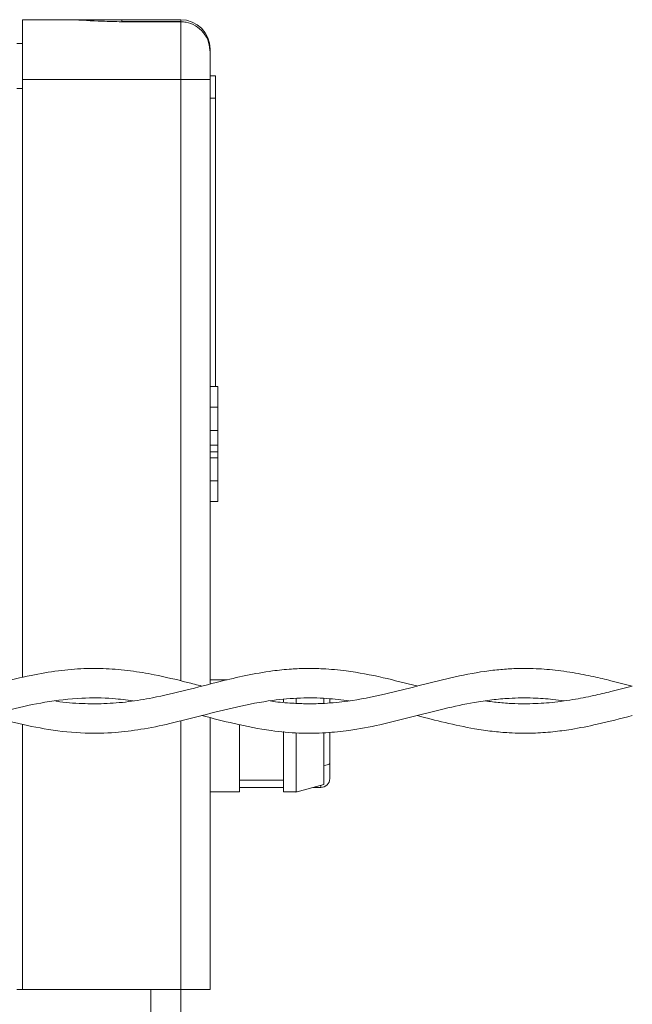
# Paper-space layout 'Sheet1' of a CAD drawing. Header units: millimetres. Extents: x 0 to 864, y 0 to 559.
# Tile 27 of 79: x 410 to 452, y 424 to 491. Entities that reach past the tile are written whole.
import ezdxf

# ---------------------------------------------------------------- set-up
doc = ezdxf.new("R2010")
doc.units = ezdxf.units.MM

psp = doc.layouts.new('Sheet1')

# ---------------------------------------------------------------- linework, layer by layer
at = {"color": 7, "linetype": 'Continuous', "lineweight": 15}
for p, q in [((410.429, 487.238), (410.429, 491.302)), ((410.429, 491.302), (413.727, 491.302)), ((413.727, 491.302), (417.161, 491.302)), ((417.161, 491.302), (421.161, 491.302)), ((417.161, 491.302), (417.161, 491.181)), ((421.161, 491.302), (421.161, 491.181)), ((421.161, 491.181), (417.161, 491.181)), ((417.161, 491.163), (417.161, 491.181)), ((421.161, 491.163), (417.161, 491.163)), ((421.161, 491.163), (421.161, 491.181)), ((421.161, 487.238), (421.161, 491.163)), ((410.041, 489.677), (410.429, 489.677)), ((423.161, 489.302), (423.161, 489.085)), ((423.161, 489.085), (423.161, 487.238)), ((410.429, 446.656), (410.429, 487.238)), ((421.161, 487.238), (410.429, 487.238)), ((423.161, 487.238), (421.161, 487.238)), ((421.161, 446.424), (421.161, 487.238)), ((423.517, 487.492), (423.161, 487.492)), ((423.161, 487.238), (423.161, 446.21)), ((423.517, 487.492), (423.517, 485.968)), ((410.429, 486.629), (410.041, 486.629)), ((423.517, 485.968), (423.161, 485.968)), ((423.517, 485.968), (423.517, 466.408)), ((423.161, 466.408), (423.674, 466.408)), ((423.674, 465.008), (423.674, 466.408)), ((423.161, 465.008), (423.674, 465.008)), ((423.674, 463.415), (423.674, 465.008)), ((423.161, 463.415), (423.674, 463.415)), ((423.674, 462.429), (423.674, 463.415)), ((423.161, 462.429), (423.674, 462.429)), ((423.161, 461.974), (423.674, 461.974)), ((423.674, 461.974), (423.674, 462.429)), ((423.674, 461.974), (423.674, 461.552)), ((423.674, 461.552), (423.161, 461.552)), ((423.674, 460.008), (423.674, 461.552)), ((423.161, 460.008), (423.674, 460.008)), ((423.674, 458.608), (423.674, 460.008)), ((423.161, 458.608), (423.674, 458.608)), ((423.168, 452.325), (423.161, 452.325)), ((424.306, 446.491), (423.161, 446.491)), ((428.149, 445.007), (428.149, 445.199)), ((429.008, 444.896), (429.008, 445.234)), ((431.274, 445.22), (431.274, 444.945)), ((423.161, 443.929), (423.161, 425.471)), ((410.429, 425.471), (410.429, 443.483)), ((421.161, 425.471), (421.161, 443.709)), ((425.149, 438.891), (425.149, 443.472)), ((428.149, 438.891), (428.149, 442.98)), ((431.274, 442.928), (431.274, 440.828)), ((431.274, 440.828), (431.274, 439.791)), ((425.149, 439.691), (428.149, 439.691)), ((428.149, 439.191), (425.149, 439.191)), ((428.98, 438.878), (430.875, 439.386)), ((430.674, 439.191), (430.147, 439.191)), ((430.674, 439.191), (430.674, 439.332)), ((423.161, 438.891), (425.149, 438.891)), ((428.149, 438.891), (429.037, 438.891)), ((410.429, 425.471), (410.041, 425.471)), ((421.161, 425.471), (410.429, 425.471)), ((419.129, 423.471), (419.129, 425.471)), ((423.161, 425.471), (421.161, 425.471)), ((421.161, 425.471), (421.161, 423.471))]:
    psp.add_line(p, q, dxfattribs=at)
at = {"color": 7, "linetype": 'Continuous', "lineweight": 15, "flags": 128}
psp.add_lwpolyline([(430.877, 440.682), (430.904, 440.685), (431.007, 440.699), (431.098, 440.719), (431.173, 440.742), (431.228, 440.769), (431.262, 440.798), (431.274, 440.828)], dxfattribs=at)
at = {"color": 7, "linetype": 'Continuous', "lineweight": 15}
for centre, radius, start, end in [((421.161, 489.302), 2, 0, 90), ((430.674, 439.791), 0.6, 270, 0)]:
    psp.add_arc(centre, radius, start, end, dxfattribs=at)
for points, knots in [([(417.161, 491.163), (416.713, 491.174), (415.494, 491.204), (414.411, 491.264), (413.727, 491.302)], [0, 0, 0, 0, 0.367433, 1, 1, 1, 1]), ([(423.161, 489.085), (423.141, 489.31), (423.099, 489.793), (422.739, 490.442), (422.189, 490.918), (421.632, 491.136), (421.285, 491.156), (421.161, 491.163)], [0, 0, 0, 0, 0.21154, 0.453373, 0.674316, 0.884189, 1, 1, 1, 1]), ([(422.604, 446.068), (422.274, 446.153), (421.194, 446.43), (419.579, 446.817), (417.737, 447.127), (416.146, 447.271), (414.521, 447.275), (412.823, 447.127), (410.92, 446.795), (408.839, 446.292), (406.576, 445.693), (404.123, 445.132), (401.553, 444.832), (399.493, 444.849), (398.347, 445.034), (398.079, 445.077)], [0, 0, 0, 0, 0.040414, 0.132021, 0.197537, 0.265552, 0.326791, 0.397624, 0.47314, 0.559554, 0.652076, 0.750094, 0.859633, 0.967161, 1, 1, 1, 1]), ([(437.206, 446.068), (437.194, 446.071), (436.424, 446.262), (434.82, 446.686), (432.702, 447.09), (430.968, 447.252), (429.734, 447.277), (428.591, 447.232), (427.214, 447.091), (425.604, 446.807), (423.647, 446.345), (421.536, 445.784), (419.457, 445.292), (417.607, 444.99), (416.021, 444.857), (414.387, 444.875), (413.305, 444.945), (412.708, 445.05), (412.695, 445.052)], [0, 0, 0, 0, 0.001466, 0.0942552, 0.1962271, 0.2605245, 0.3060863, 0.3483262, 0.400894, 0.4747337, 0.5451214, 0.6404964, 0.7329725, 0.7995627, 0.8673222, 0.926966, 0.9983706, 1, 1, 1, 1]), ([(451.811, 446.067), (451.326, 446.192), (450.449, 446.418), (449.105, 446.735), (447.976, 446.958), (446.983, 447.106), (446.21, 447.193), (445.46, 447.247), (444.691, 447.272), (443.833, 447.263), (442.86, 447.202), (441.393, 447.031), (439.514, 446.662), (437.244, 446.078), (434.913, 445.474), (432.801, 445.06), (431.068, 444.888), (429.803, 444.855), (428.641, 444.904), (427.797, 444.969), (427.302, 445.055), (427.234, 445.067)], [0, 0, 0, 0, 0.0591795, 0.1070355, 0.1638235, 0.1972087, 0.2283649, 0.2583327, 0.288834, 0.3225267, 0.3637664, 0.4080118, 0.5013897, 0.5927032, 0.6850081, 0.7859567, 0.8502976, 0.8969749, 0.9395128, 0.9917397, 1, 1, 1, 1]), ([(451.811, 446.067), (451.327, 445.942), (450.449, 445.716), (449.106, 445.399), (447.968, 445.175), (446.966, 445.026), (446.184, 444.939), (445.428, 444.886), (444.653, 444.862), (443.782, 444.875), (442.829, 444.933), (442.155, 445.021), (441.82, 445.065)], [0, 0, 0, 0, 0.145719, 0.263831, 0.404229, 0.487224, 0.564765, 0.639232, 0.714246, 0.796886, 0.8992, 1, 1, 1, 1]), ([(393.384, 444.067), (393.588, 444.015), (394.565, 443.767), (396.105, 443.384), (397.975, 443.046), (399.464, 442.892), (400.636, 442.859), (401.544, 442.882), (402.429, 442.942), (403.518, 443.071), (405.192, 443.363), (407.269, 443.873), (409.652, 444.503), (412.011, 445.022), (414.312, 445.286), (416.32, 445.278), (417.484, 445.126), (417.945, 445.066)], [0, 0, 0, 0, 0.0248691, 0.1193259, 0.1879386, 0.253393, 0.300813, 0.3318904, 0.3650213, 0.4089109, 0.4650594, 0.5693503, 0.6624103, 0.7560686, 0.8576991, 0.9435967, 1, 1, 1, 1]), ([(408.005, 444.068), (408.633, 443.904), (410.029, 443.541), (412.256, 443.074), (414.535, 442.835), (416.615, 442.884), (418.537, 443.122), (420.502, 443.525), (422.663, 444.084), (424.989, 444.683), (427.213, 445.111), (429.252, 445.286), (430.998, 445.266), (432.099, 445.131), (432.606, 445.07)], [0, 0, 0, 0, 0.076599, 0.170196, 0.271254, 0.354551, 0.42521, 0.505352, 0.594121, 0.688633, 0.789195, 0.865249, 0.938047, 1, 1, 1, 1]), ([(422.604, 444.068), (423.334, 443.879), (424.901, 443.473), (427.097, 443.041), (429.18, 442.85), (430.923, 442.87), (432.762, 443.061), (434.703, 443.43), (436.86, 443.974), (438.992, 444.534), (440.805, 444.925), (442.273, 445.143), (443.606, 445.263), (444.994, 445.279), (446.236, 445.202), (446.937, 445.101), (447.192, 445.065)], [0, 0, 0, 0, 0.089048, 0.191182, 0.267774, 0.342554, 0.406185, 0.49143, 0.579524, 0.669035, 0.751697, 0.800888, 0.848221, 0.914506, 0.968973, 1, 1, 1, 1]), ([(430.875, 444.895), (430.875, 444.941), (430.875, 445.095), (430.875, 445.176), (430.875, 445.232)], [0, 0, 0, 0, 0.302298, 1, 1, 1, 1]), ([(437.215, 444.067), (437.843, 443.904), (439.141, 443.567), (440.836, 443.205), (442.283, 442.991), (443.608, 442.873), (444.974, 442.853), (446.384, 442.949), (447.832, 443.145), (449.63, 443.505), (451.016, 443.862), (451.811, 444.067)], [0, 0, 0, 0, 0.129108, 0.266506, 0.347814, 0.426409, 0.53847, 0.630815, 0.715598, 0.836729, 1, 1, 1, 1]), ([(429.008, 438.891), (429.008, 438.948), (429.008, 439.062), (429.008, 439.942), (429.008, 441.192), (429.008, 442.276), (429.008, 442.829), (429.008, 442.898)], [0, 0, 0, 0, 0.241394, 0.482787, 0.724181, 0.965575, 1, 1, 1, 1]), ([(430.875, 439.386), (430.875, 439.435), (430.875, 439.534), (430.875, 440.3), (430.875, 441.387), (430.875, 442.34), (430.875, 442.831), (430.875, 442.901)], [0, 0, 0, 0, 0.240044, 0.480088, 0.720132, 0.960177, 1, 1, 1, 1])]:
    psp.add_open_spline(points, degree=3, knots=knots, dxfattribs=at)

doc.saveas('drawing.dxf')
